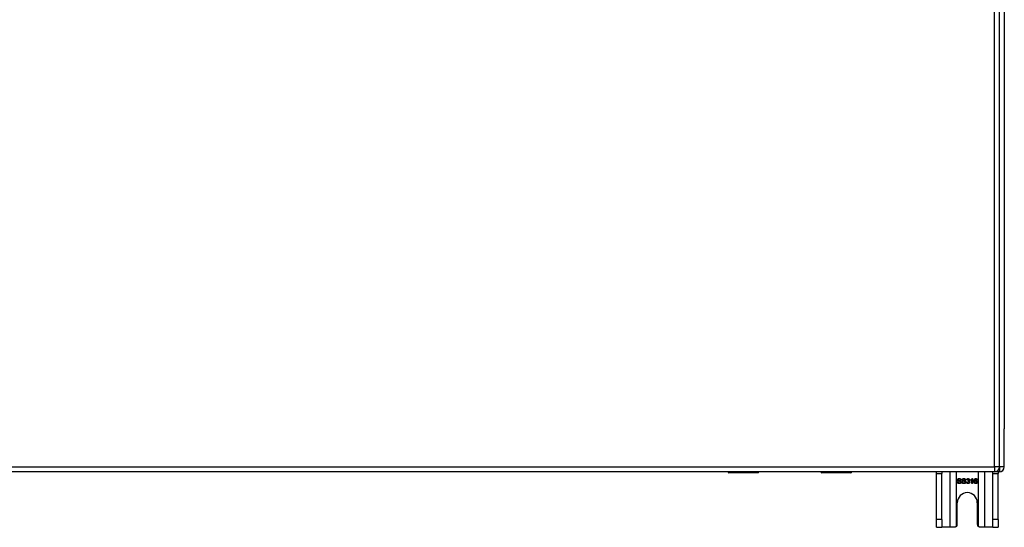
# Model space of a CAD drawing. Header units: inches. Extents: x 20 to 448, y 48 to 213.
# Tile 118 of 235: x 216 to 235, y 109 to 119. Entities that reach past the tile are written whole.
import ezdxf

# ---------------------------------------------------------------- set-up
doc = ezdxf.new("R2010")
doc.units = ezdxf.units.IN
doc.header["$MEASUREMENT"] = 0
doc.layers.add('Visible Edges(ANSI)', color=7, linetype='Continuous', lineweight=25)
doc.layers.add('Visible Tangent Edges(ANSI)', color=7, linetype='Continuous', lineweight=25)

msp = doc.modelspace()

# ---------------------------------------------------------------- linework, layer by layer
at = {"layer": 'Visible Edges(ANSI)'}
for p, q in [((235.398, 110.088), (235.398, 146.808)), ((235.496, 146.113), (235.496, 110.861)), ((235.496, 110.086), (235.496, 110.861)), ((235.299, 109.989), (193.694, 109.989)), ((229.893, 109.987), (199.099, 109.987)), ((230.502, 109.97), (229.912, 109.97)), ((230.518, 109.989), (230.518, 109.985)), ((231.778, 109.987), (230.518, 109.987)), ((231.778, 109.985), (231.778, 109.989)), ((232.383, 109.97), (231.793, 109.97)), ((235.397, 109.987), (232.402, 109.987)), ((234.121, 109.956), (234.121, 109.987)), ((234.121, 109.018), (234.121, 109.956)), ((234.226, 109.987), (234.226, 109.956)), ((234.226, 109.018), (234.226, 109.956)), ((234.845, 109.85), (234.852, 109.85)), ((234.852, 109.85), (234.852, 109.75)), ((235.266, 109.956), (235.266, 109.987)), ((235.266, 109.018), (235.266, 109.956)), ((235.371, 109.987), (235.371, 109.956)), ((235.371, 109.018), (235.371, 109.956)), ((234.543, 109.782), (234.555, 109.783)), ((234.619, 109.822), (234.607, 109.821)), ((234.636, 109.782), (234.648, 109.783)), ((234.713, 109.822), (234.7, 109.821)), ((234.729, 109.776), (234.741, 109.778)), ((234.742, 109.822), (234.73, 109.824)), ((234.753, 109.797), (234.754, 109.808)), ((234.816, 109.813), (234.816, 109.825)), ((234.84, 109.75), (234.84, 109.828)), ((234.852, 109.75), (234.84, 109.75)), ((234.948, 109.825), (234.936, 109.824)), ((234.543, 108.924), (234.543, 109.362)), ((234.949, 109.362), (234.949, 108.924)), ((234.121, 108.862), (234.121, 109.018)), ((234.121, 108.862), (234.226, 108.862)), ((234.226, 109.018), (234.226, 108.862)), ((234.39, 108.862), (234.226, 108.862)), ((234.481, 108.862), (234.39, 108.862)), ((235.102, 108.862), (235.011, 108.862)), ((235.266, 108.862), (235.102, 108.862)), ((235.266, 108.862), (235.266, 109.018)), ((235.266, 108.862), (235.371, 108.862)), ((235.371, 109.018), (235.371, 108.862))]:
    msp.add_line(p, q, dxfattribs=at)
at = {"layer": 'Visible Edges(ANSI)', "flags": 128}
for points in [[(234.546, 109.824), (234.546, 109.826), (234.547, 109.828), (234.547, 109.83), (234.547, 109.831), (234.548, 109.833), (234.549, 109.835), (234.55, 109.837), (234.551, 109.838), (234.552, 109.84), (234.553, 109.841), (234.554, 109.843), (234.556, 109.844), (234.558, 109.845), (234.559, 109.846), (234.561, 109.847), (234.563, 109.848), (234.565, 109.849), (234.567, 109.85), (234.57, 109.85), (234.572, 109.851), (234.574, 109.851), (234.577, 109.851), (234.579, 109.852), (234.582, 109.852)], [(234.582, 109.84), (234.58, 109.84), (234.578, 109.84), (234.577, 109.84), (234.575, 109.84), (234.573, 109.839), (234.572, 109.839), (234.57, 109.839), (234.569, 109.838), (234.568, 109.838), (234.567, 109.837), (234.566, 109.836), (234.565, 109.836), (234.564, 109.835), (234.563, 109.834), (234.562, 109.833), (234.562, 109.832), (234.561, 109.832), (234.56, 109.831), (234.56, 109.83), (234.56, 109.829), (234.559, 109.828), (234.559, 109.827), (234.559, 109.826), (234.559, 109.825)], [(234.582, 109.852), (234.584, 109.852), (234.587, 109.851), (234.59, 109.851), (234.592, 109.851), (234.595, 109.85), (234.597, 109.85), (234.599, 109.849), (234.601, 109.848), (234.603, 109.847), (234.605, 109.846), (234.607, 109.845), (234.609, 109.844), (234.61, 109.842), (234.612, 109.841), (234.613, 109.839), (234.614, 109.838), (234.615, 109.836), (234.616, 109.834), (234.617, 109.832), (234.618, 109.83), (234.618, 109.828), (234.619, 109.826), (234.619, 109.824), (234.619, 109.822)], [(234.607, 109.821), (234.606, 109.822), (234.606, 109.824), (234.606, 109.825), (234.605, 109.827), (234.605, 109.828), (234.604, 109.829), (234.604, 109.83), (234.603, 109.831), (234.602, 109.832), (234.602, 109.833), (234.601, 109.834), (234.6, 109.835), (234.599, 109.836), (234.598, 109.837), (234.596, 109.837), (234.595, 109.838), (234.594, 109.838), (234.592, 109.839), (234.591, 109.839), (234.589, 109.839), (234.588, 109.84), (234.586, 109.84), (234.584, 109.84), (234.582, 109.84)], [(234.64, 109.824), (234.64, 109.826), (234.64, 109.828), (234.64, 109.83), (234.641, 109.831), (234.641, 109.833), (234.642, 109.835), (234.643, 109.837), (234.644, 109.838), (234.645, 109.84), (234.646, 109.841), (234.648, 109.843), (234.649, 109.844), (234.651, 109.845), (234.653, 109.846), (234.654, 109.847), (234.656, 109.848), (234.659, 109.849), (234.661, 109.85), (234.663, 109.85), (234.665, 109.851), (234.668, 109.851), (234.67, 109.851), (234.672, 109.852), (234.675, 109.852)], [(234.675, 109.84), (234.673, 109.84), (234.672, 109.84), (234.67, 109.84), (234.668, 109.84), (234.667, 109.839), (234.665, 109.839), (234.664, 109.839), (234.662, 109.838), (234.661, 109.838), (234.66, 109.837), (234.659, 109.836), (234.658, 109.836), (234.657, 109.835), (234.656, 109.834), (234.655, 109.833), (234.655, 109.832), (234.654, 109.832), (234.654, 109.831), (234.653, 109.83), (234.653, 109.829), (234.653, 109.828), (234.652, 109.827), (234.652, 109.826), (234.652, 109.825)], [(234.675, 109.852), (234.678, 109.852), (234.68, 109.851), (234.683, 109.851), (234.685, 109.851), (234.688, 109.85), (234.69, 109.85), (234.692, 109.849), (234.694, 109.848), (234.697, 109.847), (234.698, 109.846), (234.7, 109.845), (234.702, 109.844), (234.704, 109.842), (234.705, 109.841), (234.706, 109.839), (234.708, 109.838), (234.709, 109.836), (234.71, 109.834), (234.71, 109.832), (234.711, 109.83), (234.712, 109.828), (234.712, 109.826), (234.712, 109.824), (234.713, 109.822)], [(234.7, 109.821), (234.7, 109.822), (234.699, 109.824), (234.699, 109.825), (234.699, 109.827), (234.698, 109.828), (234.698, 109.829), (234.697, 109.83), (234.696, 109.831), (234.696, 109.832), (234.695, 109.833), (234.694, 109.834), (234.693, 109.835), (234.692, 109.836), (234.691, 109.837), (234.69, 109.837), (234.688, 109.838), (234.687, 109.838), (234.686, 109.839), (234.684, 109.839), (234.683, 109.839), (234.681, 109.84), (234.679, 109.84), (234.677, 109.84), (234.675, 109.84)], [(234.73, 109.824), (234.73, 109.826), (234.731, 109.828), (234.731, 109.83), (234.732, 109.832), (234.733, 109.834), (234.734, 109.835), (234.735, 109.837), (234.735, 109.838), (234.737, 109.84), (234.738, 109.841), (234.739, 109.842), (234.74, 109.844), (234.742, 109.845), (234.743, 109.846), (234.744, 109.846), (234.746, 109.847), (234.747, 109.848), (234.749, 109.849), (234.751, 109.849), (234.753, 109.85), (234.754, 109.85), (234.756, 109.85), (234.758, 109.85), (234.76, 109.85)], [(234.76, 109.84), (234.759, 109.84), (234.758, 109.84), (234.757, 109.84), (234.756, 109.84), (234.755, 109.839), (234.754, 109.839), (234.753, 109.839), (234.752, 109.838), (234.751, 109.838), (234.75, 109.837), (234.749, 109.836), (234.748, 109.836), (234.748, 109.835), (234.747, 109.834), (234.746, 109.833), (234.746, 109.832), (234.745, 109.831), (234.744, 109.83), (234.744, 109.829), (234.743, 109.828), (234.743, 109.826), (234.743, 109.825), (234.742, 109.824), (234.742, 109.822)], [(234.76, 109.85), (234.762, 109.85), (234.764, 109.85), (234.766, 109.85), (234.768, 109.849), (234.77, 109.849), (234.772, 109.848), (234.773, 109.848), (234.775, 109.847), (234.777, 109.846), (234.778, 109.845), (234.78, 109.844), (234.781, 109.843), (234.782, 109.841), (234.784, 109.84), (234.785, 109.839), (234.786, 109.837), (234.786, 109.836), (234.787, 109.834), (234.788, 109.833), (234.788, 109.831), (234.789, 109.829), (234.789, 109.828), (234.789, 109.826), (234.789, 109.824)], [(234.777, 109.825), (234.777, 109.826), (234.776, 109.827), (234.776, 109.828), (234.776, 109.829), (234.776, 109.83), (234.775, 109.831), (234.775, 109.832), (234.775, 109.833), (234.774, 109.833), (234.773, 109.834), (234.773, 109.835), (234.772, 109.836), (234.771, 109.837), (234.77, 109.837), (234.77, 109.838), (234.769, 109.838), (234.768, 109.839), (234.767, 109.839), (234.766, 109.839), (234.765, 109.84), (234.764, 109.84), (234.763, 109.84), (234.761, 109.84), (234.76, 109.84)], [(234.816, 109.825), (234.817, 109.826), (234.819, 109.827), (234.821, 109.828), (234.822, 109.829), (234.824, 109.83), (234.825, 109.831), (234.827, 109.832), (234.828, 109.833), (234.83, 109.834), (234.831, 109.835), (234.832, 109.836), (234.834, 109.837), (234.835, 109.838), (234.836, 109.839), (234.837, 109.84), (234.838, 109.841), (234.839, 109.843), (234.84, 109.844), (234.841, 109.845), (234.842, 109.846), (234.843, 109.847), (234.843, 109.848), (234.844, 109.849), (234.845, 109.85)], [(234.883, 109.797), (234.883, 109.799), (234.883, 109.801), (234.884, 109.804), (234.884, 109.806), (234.884, 109.808), (234.884, 109.81), (234.884, 109.812), (234.885, 109.814), (234.885, 109.816), (234.885, 109.818), (234.886, 109.82), (234.886, 109.822), (234.887, 109.823), (234.887, 109.825), (234.888, 109.827), (234.888, 109.828), (234.889, 109.83), (234.889, 109.831), (234.89, 109.833), (234.891, 109.834), (234.892, 109.835), (234.892, 109.837), (234.893, 109.838), (234.894, 109.839)], [(234.894, 109.839), (234.895, 109.84), (234.896, 109.841), (234.897, 109.842), (234.897, 109.842), (234.898, 109.843), (234.899, 109.844), (234.9, 109.845), (234.901, 109.845), (234.902, 109.846), (234.903, 109.846), (234.904, 109.847), (234.905, 109.847), (234.906, 109.848), (234.907, 109.848), (234.908, 109.849), (234.909, 109.849), (234.911, 109.849), (234.912, 109.85), (234.913, 109.85), (234.914, 109.85), (234.915, 109.85), (234.917, 109.85), (234.918, 109.85), (234.919, 109.85)], [(234.908, 109.837), (234.907, 109.836), (234.906, 109.835), (234.906, 109.835), (234.905, 109.834), (234.904, 109.833), (234.903, 109.832), (234.902, 109.831), (234.902, 109.83), (234.901, 109.828), (234.9, 109.827), (234.9, 109.826), (234.899, 109.825), (234.899, 109.823), (234.898, 109.822), (234.898, 109.82), (234.897, 109.818), (234.897, 109.817), (234.897, 109.815), (234.896, 109.813), (234.896, 109.811), (234.896, 109.809), (234.896, 109.806), (234.896, 109.804), (234.896, 109.801)], [(234.919, 109.84), (234.918, 109.84), (234.918, 109.84), (234.917, 109.84), (234.917, 109.84), (234.916, 109.84), (234.916, 109.84), (234.915, 109.84), (234.915, 109.84), (234.914, 109.84), (234.914, 109.84), (234.913, 109.84), (234.913, 109.839), (234.913, 109.839), (234.912, 109.839), (234.912, 109.839), (234.911, 109.839), (234.911, 109.839), (234.911, 109.838), (234.91, 109.838), (234.91, 109.838), (234.909, 109.838), (234.909, 109.837), (234.909, 109.837), (234.908, 109.837)], [(234.919, 109.85), (234.921, 109.85), (234.923, 109.85), (234.925, 109.85), (234.927, 109.85), (234.928, 109.849), (234.93, 109.849), (234.932, 109.848), (234.933, 109.847), (234.935, 109.847), (234.936, 109.846), (234.937, 109.845), (234.939, 109.844), (234.94, 109.843), (234.941, 109.841), (234.942, 109.84), (234.943, 109.839), (234.944, 109.837), (234.945, 109.836), (234.945, 109.834), (234.946, 109.833), (234.947, 109.831), (234.947, 109.829), (234.947, 109.827), (234.948, 109.825)], [(234.931, 109.835), (234.93, 109.835), (234.93, 109.836), (234.93, 109.836), (234.929, 109.837), (234.929, 109.837), (234.928, 109.837), (234.928, 109.838), (234.927, 109.838), (234.927, 109.838), (234.926, 109.838), (234.926, 109.839), (234.925, 109.839), (234.925, 109.839), (234.924, 109.839), (234.924, 109.84), (234.923, 109.84), (234.923, 109.84), (234.922, 109.84), (234.921, 109.84), (234.921, 109.84), (234.92, 109.84), (234.92, 109.84), (234.919, 109.84), (234.919, 109.84)], [(234.936, 109.824), (234.935, 109.825), (234.935, 109.826), (234.935, 109.826), (234.935, 109.827), (234.935, 109.827), (234.935, 109.828), (234.934, 109.828), (234.934, 109.829), (234.934, 109.829), (234.934, 109.83), (234.934, 109.83), (234.934, 109.831), (234.933, 109.831), (234.933, 109.832), (234.933, 109.832), (234.933, 109.832), (234.933, 109.833), (234.932, 109.833), (234.932, 109.833), (234.932, 109.834), (234.932, 109.834), (234.931, 109.834), (234.931, 109.835), (234.931, 109.835)], [(234.585, 109.748), (234.582, 109.748), (234.579, 109.748), (234.576, 109.749), (234.573, 109.749), (234.57, 109.75), (234.567, 109.75), (234.565, 109.751), (234.563, 109.752), (234.56, 109.753), (234.558, 109.754), (234.556, 109.756), (234.554, 109.757), (234.553, 109.759), (234.551, 109.76), (234.55, 109.762), (234.548, 109.764), (234.547, 109.766), (234.546, 109.768), (234.545, 109.77), (234.544, 109.773), (234.544, 109.775), (234.543, 109.777), (234.543, 109.78), (234.543, 109.782)], [(234.561, 109.802), (234.559, 109.803), (234.558, 109.804), (234.557, 109.804), (234.556, 109.805), (234.555, 109.806), (234.554, 109.807), (234.553, 109.807), (234.553, 109.808), (234.552, 109.809), (234.551, 109.81), (234.55, 109.811), (234.55, 109.812), (234.549, 109.813), (234.549, 109.814), (234.548, 109.815), (234.548, 109.816), (234.548, 109.817), (234.547, 109.818), (234.547, 109.819), (234.547, 109.82), (234.547, 109.821), (234.546, 109.822), (234.546, 109.823), (234.546, 109.824)], [(234.555, 109.783), (234.555, 109.781), (234.556, 109.78), (234.556, 109.778), (234.557, 109.776), (234.557, 109.775), (234.558, 109.773), (234.559, 109.772), (234.559, 109.771), (234.56, 109.77), (234.561, 109.769), (234.562, 109.767), (234.563, 109.766), (234.565, 109.766), (234.566, 109.765), (234.568, 109.764), (234.569, 109.763), (234.571, 109.762), (234.573, 109.762), (234.575, 109.761), (234.577, 109.761), (234.579, 109.76), (234.581, 109.76), (234.583, 109.76), (234.585, 109.76)], [(234.559, 109.825), (234.559, 109.825), (234.559, 109.824), (234.559, 109.824), (234.559, 109.823), (234.559, 109.823), (234.559, 109.822), (234.559, 109.822), (234.56, 109.822), (234.56, 109.821), (234.56, 109.821), (234.56, 109.82), (234.56, 109.82), (234.56, 109.82), (234.56, 109.819), (234.561, 109.819), (234.561, 109.819), (234.561, 109.818), (234.561, 109.818), (234.562, 109.818), (234.562, 109.817), (234.562, 109.817), (234.562, 109.817), (234.563, 109.816), (234.563, 109.816)], [(234.598, 109.791), (234.597, 109.791), (234.596, 109.792), (234.595, 109.792), (234.594, 109.792), (234.593, 109.793), (234.591, 109.793), (234.59, 109.794), (234.588, 109.794), (234.586, 109.795), (234.584, 109.795), (234.582, 109.796), (234.58, 109.796), (234.578, 109.797), (234.576, 109.797), (234.574, 109.798), (234.572, 109.798), (234.57, 109.799), (234.568, 109.799), (234.567, 109.8), (234.565, 109.8), (234.564, 109.801), (234.563, 109.801), (234.562, 109.802), (234.561, 109.802)], [(234.563, 109.816), (234.564, 109.816), (234.565, 109.815), (234.566, 109.814), (234.567, 109.814), (234.568, 109.813), (234.57, 109.813), (234.572, 109.812), (234.574, 109.811), (234.576, 109.811), (234.578, 109.81), (234.58, 109.81), (234.583, 109.809), (234.586, 109.808), (234.588, 109.808), (234.591, 109.807), (234.593, 109.807), (234.595, 109.806), (234.597, 109.806), (234.598, 109.805), (234.6, 109.805), (234.602, 109.804), (234.603, 109.804), (234.604, 109.803), (234.605, 109.803)], [(234.622, 109.778), (234.622, 109.776), (234.622, 109.774), (234.622, 109.772), (234.621, 109.77), (234.62, 109.769), (234.62, 109.767), (234.619, 109.765), (234.618, 109.763), (234.617, 109.761), (234.615, 109.76), (234.614, 109.758), (234.612, 109.757), (234.61, 109.756), (234.609, 109.754), (234.607, 109.753), (234.605, 109.752), (234.602, 109.751), (234.6, 109.75), (234.598, 109.75), (234.595, 109.749), (234.593, 109.749), (234.591, 109.748), (234.588, 109.748), (234.585, 109.748)], [(234.585, 109.76), (234.587, 109.76), (234.588, 109.76), (234.59, 109.76), (234.592, 109.761), (234.593, 109.761), (234.595, 109.761), (234.597, 109.762), (234.598, 109.762), (234.599, 109.763), (234.601, 109.764), (234.602, 109.764), (234.603, 109.765), (234.604, 109.766), (234.605, 109.767), (234.606, 109.768), (234.607, 109.768), (234.607, 109.769), (234.608, 109.77), (234.608, 109.772), (234.609, 109.773), (234.609, 109.774), (234.609, 109.775), (234.61, 109.776), (234.61, 109.777)], [(234.61, 109.777), (234.61, 109.778), (234.609, 109.779), (234.609, 109.779), (234.609, 109.78), (234.609, 109.781), (234.609, 109.781), (234.609, 109.782), (234.608, 109.783), (234.608, 109.783), (234.608, 109.784), (234.607, 109.785), (234.607, 109.785), (234.606, 109.786), (234.606, 109.786), (234.605, 109.787), (234.605, 109.787), (234.604, 109.788), (234.603, 109.789), (234.602, 109.789), (234.602, 109.789), (234.601, 109.79), (234.6, 109.79), (234.599, 109.791), (234.598, 109.791)], [(234.605, 109.803), (234.607, 109.802), (234.608, 109.801), (234.609, 109.8), (234.611, 109.8), (234.612, 109.799), (234.613, 109.798), (234.614, 109.797), (234.615, 109.796), (234.616, 109.795), (234.617, 109.794), (234.617, 109.793), (234.618, 109.792), (234.619, 109.791), (234.619, 109.79), (234.62, 109.789), (234.62, 109.788), (234.621, 109.787), (234.621, 109.786), (234.622, 109.785), (234.622, 109.783), (234.622, 109.782), (234.622, 109.781), (234.622, 109.78), (234.622, 109.778)], [(234.679, 109.748), (234.675, 109.748), (234.672, 109.748), (234.669, 109.749), (234.666, 109.749), (234.663, 109.75), (234.661, 109.75), (234.658, 109.751), (234.656, 109.752), (234.654, 109.753), (234.651, 109.754), (234.649, 109.756), (234.648, 109.757), (234.646, 109.759), (234.644, 109.76), (234.643, 109.762), (234.641, 109.764), (234.64, 109.766), (234.639, 109.768), (234.638, 109.77), (234.637, 109.773), (234.637, 109.775), (234.636, 109.777), (234.636, 109.78), (234.636, 109.782)], [(234.654, 109.802), (234.653, 109.803), (234.651, 109.804), (234.65, 109.804), (234.649, 109.805), (234.648, 109.806), (234.648, 109.807), (234.647, 109.807), (234.646, 109.808), (234.645, 109.809), (234.644, 109.81), (234.644, 109.811), (234.643, 109.812), (234.643, 109.813), (234.642, 109.814), (234.642, 109.815), (234.641, 109.816), (234.641, 109.817), (234.64, 109.818), (234.64, 109.819), (234.64, 109.82), (234.64, 109.821), (234.64, 109.822), (234.64, 109.823), (234.64, 109.824)], [(234.648, 109.783), (234.649, 109.781), (234.649, 109.78), (234.649, 109.778), (234.65, 109.776), (234.65, 109.775), (234.651, 109.773), (234.652, 109.772), (234.653, 109.771), (234.653, 109.77), (234.654, 109.769), (234.655, 109.767), (234.657, 109.766), (234.658, 109.766), (234.659, 109.765), (234.661, 109.764), (234.663, 109.763), (234.664, 109.762), (234.666, 109.762), (234.668, 109.761), (234.67, 109.761), (234.672, 109.76), (234.674, 109.76), (234.676, 109.76), (234.678, 109.76)], [(234.652, 109.825), (234.652, 109.825), (234.652, 109.824), (234.652, 109.824), (234.652, 109.823), (234.652, 109.823), (234.653, 109.822), (234.653, 109.822), (234.653, 109.822), (234.653, 109.821), (234.653, 109.821), (234.653, 109.82), (234.653, 109.82), (234.653, 109.82), (234.654, 109.819), (234.654, 109.819), (234.654, 109.819), (234.654, 109.818), (234.654, 109.818), (234.655, 109.818), (234.655, 109.817), (234.655, 109.817), (234.656, 109.817), (234.656, 109.816), (234.656, 109.816)], [(234.691, 109.791), (234.69, 109.791), (234.689, 109.792), (234.688, 109.792), (234.687, 109.792), (234.686, 109.793), (234.685, 109.793), (234.683, 109.794), (234.681, 109.794), (234.679, 109.795), (234.677, 109.795), (234.675, 109.796), (234.673, 109.796), (234.671, 109.797), (234.669, 109.797), (234.667, 109.798), (234.665, 109.798), (234.663, 109.799), (234.661, 109.799), (234.66, 109.8), (234.658, 109.8), (234.657, 109.801), (234.656, 109.801), (234.655, 109.802), (234.654, 109.802)], [(234.656, 109.816), (234.657, 109.816), (234.658, 109.815), (234.659, 109.814), (234.66, 109.814), (234.662, 109.813), (234.663, 109.813), (234.665, 109.812), (234.667, 109.811), (234.669, 109.811), (234.671, 109.81), (234.674, 109.81), (234.676, 109.809), (234.679, 109.808), (234.681, 109.808), (234.684, 109.807), (234.686, 109.807), (234.688, 109.806), (234.69, 109.806), (234.692, 109.805), (234.693, 109.805), (234.695, 109.804), (234.696, 109.804), (234.697, 109.803), (234.698, 109.803)], [(234.678, 109.76), (234.68, 109.76), (234.682, 109.76), (234.683, 109.76), (234.685, 109.761), (234.687, 109.761), (234.688, 109.761), (234.69, 109.762), (234.691, 109.762), (234.693, 109.763), (234.694, 109.764), (234.695, 109.764), (234.696, 109.765), (234.697, 109.766), (234.698, 109.767), (234.699, 109.768), (234.7, 109.768), (234.701, 109.769), (234.701, 109.77), (234.702, 109.772), (234.702, 109.773), (234.702, 109.774), (234.703, 109.775), (234.703, 109.776), (234.703, 109.777)], [(234.715, 109.778), (234.715, 109.776), (234.715, 109.774), (234.715, 109.772), (234.714, 109.77), (234.714, 109.769), (234.713, 109.767), (234.712, 109.765), (234.711, 109.763), (234.71, 109.761), (234.708, 109.76), (234.707, 109.758), (234.705, 109.757), (234.704, 109.756), (234.702, 109.754), (234.7, 109.753), (234.698, 109.752), (234.696, 109.751), (234.693, 109.75), (234.691, 109.75), (234.689, 109.749), (234.686, 109.749), (234.684, 109.748), (234.681, 109.748), (234.679, 109.748)], [(234.703, 109.777), (234.703, 109.778), (234.703, 109.779), (234.703, 109.779), (234.702, 109.78), (234.702, 109.781), (234.702, 109.781), (234.702, 109.782), (234.702, 109.783), (234.701, 109.783), (234.701, 109.784), (234.7, 109.785), (234.7, 109.785), (234.7, 109.786), (234.699, 109.786), (234.698, 109.787), (234.698, 109.787), (234.697, 109.788), (234.696, 109.789), (234.696, 109.789), (234.695, 109.789), (234.694, 109.79), (234.693, 109.79), (234.692, 109.791), (234.691, 109.791)], [(234.698, 109.803), (234.7, 109.802), (234.701, 109.801), (234.703, 109.8), (234.704, 109.8), (234.705, 109.799), (234.706, 109.798), (234.707, 109.797), (234.708, 109.796), (234.709, 109.795), (234.71, 109.794), (234.711, 109.793), (234.711, 109.792), (234.712, 109.791), (234.713, 109.79), (234.713, 109.789), (234.714, 109.788), (234.714, 109.787), (234.714, 109.786), (234.715, 109.785), (234.715, 109.783), (234.715, 109.782), (234.715, 109.781), (234.715, 109.78), (234.715, 109.778)], [(234.76, 109.748), (234.758, 109.748), (234.756, 109.748), (234.754, 109.749), (234.752, 109.749), (234.75, 109.75), (234.748, 109.75), (234.747, 109.751), (234.745, 109.752), (234.743, 109.753), (234.742, 109.754), (234.74, 109.755), (234.739, 109.756), (234.737, 109.757), (234.736, 109.759), (234.735, 109.76), (234.734, 109.762), (234.733, 109.763), (234.732, 109.765), (234.731, 109.767), (234.73, 109.769), (234.73, 109.77), (234.729, 109.772), (234.729, 109.774), (234.729, 109.776)], [(234.741, 109.778), (234.741, 109.776), (234.742, 109.775), (234.742, 109.773), (234.743, 109.772), (234.743, 109.77), (234.744, 109.769), (234.744, 109.768), (234.745, 109.767), (234.746, 109.766), (234.747, 109.765), (234.747, 109.764), (234.748, 109.763), (234.749, 109.762), (234.75, 109.762), (234.751, 109.761), (234.752, 109.76), (234.753, 109.76), (234.754, 109.76), (234.755, 109.759), (234.756, 109.759), (234.757, 109.759), (234.758, 109.759), (234.759, 109.758), (234.761, 109.758)], [(234.762, 109.799), (234.761, 109.799), (234.761, 109.799), (234.761, 109.799), (234.76, 109.799), (234.76, 109.799), (234.76, 109.799), (234.759, 109.799), (234.759, 109.799), (234.759, 109.799), (234.758, 109.798), (234.758, 109.798), (234.758, 109.798), (234.757, 109.798), (234.757, 109.798), (234.757, 109.798), (234.756, 109.798), (234.756, 109.798), (234.755, 109.798), (234.755, 109.798), (234.755, 109.798), (234.754, 109.798), (234.754, 109.798), (234.753, 109.797), (234.753, 109.797)], [(234.754, 109.808), (234.754, 109.808), (234.754, 109.808), (234.755, 109.808), (234.755, 109.808), (234.755, 109.808), (234.755, 109.808), (234.755, 109.808), (234.755, 109.808), (234.755, 109.808), (234.755, 109.808), (234.755, 109.808), (234.755, 109.808), (234.755, 109.808), (234.756, 109.808), (234.756, 109.808), (234.756, 109.808), (234.756, 109.808), (234.756, 109.808), (234.756, 109.808), (234.756, 109.808), (234.756, 109.808), (234.756, 109.808), (234.756, 109.808), (234.756, 109.808)], [(234.756, 109.808), (234.757, 109.808), (234.759, 109.808), (234.76, 109.808), (234.761, 109.808), (234.762, 109.809), (234.764, 109.809), (234.765, 109.809), (234.766, 109.81), (234.767, 109.81), (234.768, 109.811), (234.769, 109.811), (234.77, 109.812), (234.771, 109.813), (234.772, 109.814), (234.773, 109.814), (234.774, 109.815), (234.774, 109.816), (234.775, 109.817), (234.776, 109.818), (234.776, 109.819), (234.776, 109.821), (234.776, 109.822), (234.777, 109.823), (234.777, 109.825)], [(234.794, 109.779), (234.794, 109.777), (234.794, 109.775), (234.794, 109.773), (234.793, 109.771), (234.792, 109.769), (234.792, 109.767), (234.791, 109.766), (234.79, 109.764), (234.789, 109.762), (234.788, 109.76), (234.786, 109.759), (234.785, 109.757), (234.783, 109.756), (234.781, 109.755), (234.779, 109.753), (234.778, 109.752), (234.776, 109.751), (234.774, 109.751), (234.772, 109.75), (234.77, 109.749), (234.767, 109.749), (234.765, 109.748), (234.763, 109.748), (234.76, 109.748)], [(234.761, 109.758), (234.762, 109.758), (234.763, 109.759), (234.765, 109.759), (234.766, 109.759), (234.767, 109.759), (234.769, 109.76), (234.77, 109.76), (234.771, 109.761), (234.772, 109.762), (234.773, 109.763), (234.774, 109.763), (234.775, 109.764), (234.776, 109.765), (234.777, 109.766), (234.778, 109.768), (234.778, 109.769), (234.779, 109.77), (234.78, 109.771), (234.78, 109.772), (234.78, 109.774), (234.781, 109.775), (234.781, 109.776), (234.781, 109.778), (234.781, 109.779)], [(234.781, 109.779), (234.781, 109.781), (234.781, 109.782), (234.781, 109.783), (234.781, 109.785), (234.78, 109.786), (234.78, 109.787), (234.779, 109.788), (234.779, 109.789), (234.778, 109.79), (234.777, 109.791), (234.776, 109.792), (234.776, 109.793), (234.775, 109.794), (234.774, 109.795), (234.773, 109.796), (234.772, 109.796), (234.77, 109.797), (234.769, 109.797), (234.768, 109.798), (234.767, 109.798), (234.766, 109.798), (234.764, 109.799), (234.763, 109.799), (234.762, 109.799)], [(234.789, 109.824), (234.789, 109.823), (234.789, 109.822), (234.789, 109.821), (234.789, 109.82), (234.789, 109.819), (234.788, 109.818), (234.788, 109.817), (234.788, 109.816), (234.787, 109.815), (234.787, 109.814), (234.786, 109.813), (234.786, 109.813), (234.785, 109.812), (234.785, 109.811), (234.784, 109.81), (234.783, 109.809), (234.782, 109.809), (234.781, 109.808), (234.781, 109.807), (234.78, 109.806), (234.779, 109.806), (234.778, 109.805), (234.777, 109.805), (234.775, 109.804)], [(234.775, 109.804), (234.777, 109.804), (234.778, 109.803), (234.78, 109.803), (234.781, 109.802), (234.782, 109.802), (234.783, 109.801), (234.785, 109.8), (234.786, 109.799), (234.787, 109.799), (234.788, 109.798), (234.788, 109.797), (234.789, 109.796), (234.79, 109.795), (234.791, 109.793), (234.791, 109.792), (234.792, 109.791), (234.792, 109.79), (234.793, 109.788), (234.793, 109.787), (234.794, 109.786), (234.794, 109.784), (234.794, 109.783), (234.794, 109.781), (234.794, 109.779)], [(234.84, 109.828), (234.839, 109.827), (234.839, 109.827), (234.838, 109.826), (234.837, 109.825), (234.836, 109.825), (234.835, 109.824), (234.834, 109.823), (234.833, 109.823), (234.832, 109.822), (234.831, 109.821), (234.83, 109.82), (234.829, 109.82), (234.827, 109.819), (234.826, 109.818), (234.825, 109.818), (234.824, 109.817), (234.823, 109.817), (234.822, 109.816), (234.821, 109.815), (234.82, 109.815), (234.819, 109.815), (234.818, 109.814), (234.817, 109.814), (234.816, 109.813)], [(234.918, 109.748), (234.916, 109.748), (234.913, 109.749), (234.911, 109.749), (234.909, 109.749), (234.906, 109.75), (234.904, 109.751), (234.902, 109.752), (234.9, 109.753), (234.898, 109.755), (234.896, 109.756), (234.895, 109.758), (234.893, 109.76), (234.892, 109.762), (234.89, 109.764), (234.889, 109.766), (234.888, 109.769), (234.887, 109.771), (234.886, 109.774), (234.885, 109.778), (234.884, 109.781), (234.884, 109.785), (234.884, 109.788), (234.883, 109.793), (234.883, 109.797)], [(234.896, 109.801), (234.896, 109.803), (234.897, 109.804), (234.898, 109.805), (234.899, 109.806), (234.9, 109.806), (234.901, 109.807), (234.901, 109.808), (234.902, 109.809), (234.903, 109.81), (234.904, 109.81), (234.905, 109.811), (234.906, 109.812), (234.908, 109.812), (234.909, 109.813), (234.91, 109.813), (234.911, 109.813), (234.912, 109.814), (234.913, 109.814), (234.914, 109.814), (234.915, 109.814), (234.916, 109.815), (234.918, 109.815), (234.919, 109.815), (234.92, 109.815)], [(234.917, 109.804), (234.916, 109.804), (234.915, 109.804), (234.913, 109.804), (234.912, 109.803), (234.911, 109.803), (234.91, 109.802), (234.909, 109.802), (234.907, 109.801), (234.906, 109.801), (234.905, 109.8), (234.904, 109.799), (234.903, 109.798), (234.902, 109.797), (234.902, 109.796), (234.901, 109.795), (234.9, 109.794), (234.899, 109.792), (234.899, 109.791), (234.899, 109.79), (234.898, 109.788), (234.898, 109.787), (234.898, 109.785), (234.898, 109.784), (234.898, 109.782)], [(234.898, 109.782), (234.898, 109.781), (234.898, 109.779), (234.898, 109.778), (234.898, 109.776), (234.899, 109.775), (234.899, 109.773), (234.9, 109.772), (234.9, 109.77), (234.901, 109.769), (234.902, 109.767), (234.903, 109.766), (234.903, 109.765), (234.904, 109.764), (234.905, 109.763), (234.907, 109.762), (234.908, 109.761), (234.909, 109.761), (234.91, 109.76), (234.911, 109.759), (234.913, 109.759), (234.914, 109.759), (234.915, 109.758), (234.917, 109.758), (234.918, 109.758)], [(234.937, 109.782), (234.937, 109.783), (234.937, 109.785), (234.936, 109.787), (234.936, 109.788), (234.936, 109.79), (234.935, 109.791), (234.935, 109.792), (234.934, 109.794), (234.934, 109.795), (234.933, 109.796), (234.932, 109.797), (234.931, 109.798), (234.93, 109.799), (234.929, 109.8), (234.928, 109.801), (234.927, 109.801), (234.926, 109.802), (234.925, 109.802), (234.924, 109.803), (234.923, 109.803), (234.921, 109.804), (234.92, 109.804), (234.919, 109.804), (234.917, 109.804)], [(234.918, 109.758), (234.919, 109.758), (234.92, 109.758), (234.922, 109.759), (234.923, 109.759), (234.924, 109.759), (234.925, 109.76), (234.926, 109.76), (234.927, 109.761), (234.928, 109.762), (234.929, 109.763), (234.93, 109.764), (234.931, 109.765), (234.932, 109.766), (234.933, 109.767), (234.934, 109.768), (234.934, 109.769), (234.935, 109.771), (234.935, 109.772), (234.936, 109.773), (234.936, 109.775), (234.936, 109.777), (234.937, 109.778), (234.937, 109.78), (234.937, 109.782)], [(234.949, 109.782), (234.949, 109.78), (234.949, 109.778), (234.949, 109.776), (234.948, 109.773), (234.948, 109.771), (234.947, 109.769), (234.946, 109.767), (234.945, 109.765), (234.944, 109.763), (234.943, 109.761), (234.942, 109.759), (234.941, 109.758), (234.939, 109.756), (234.938, 109.755), (234.936, 109.754), (234.934, 109.753), (234.932, 109.752), (234.931, 109.751), (234.929, 109.75), (234.927, 109.749), (234.925, 109.749), (234.923, 109.749), (234.92, 109.748), (234.918, 109.748)], [(234.92, 109.815), (234.922, 109.815), (234.924, 109.815), (234.926, 109.814), (234.928, 109.814), (234.93, 109.813), (234.931, 109.813), (234.933, 109.812), (234.935, 109.811), (234.936, 109.81), (234.938, 109.809), (234.939, 109.807), (234.941, 109.806), (234.942, 109.804), (234.943, 109.803), (234.945, 109.801), (234.946, 109.799), (234.947, 109.797), (234.947, 109.795), (234.948, 109.793), (234.949, 109.791), (234.949, 109.789), (234.949, 109.787), (234.949, 109.785), (234.949, 109.782)], [(234.525, 108.881), (234.523, 108.879), (234.522, 108.878), (234.52, 108.877), (234.519, 108.875), (234.517, 108.874), (234.515, 108.873), (234.514, 108.872), (234.512, 108.871), (234.51, 108.87), (234.508, 108.869), (234.506, 108.868), (234.505, 108.867), (234.503, 108.866), (234.501, 108.866), (234.499, 108.865), (234.497, 108.864), (234.495, 108.864), (234.493, 108.864), (234.491, 108.863), (234.489, 108.863), (234.487, 108.863), (234.485, 108.863), (234.483, 108.862), (234.481, 108.862)], [(235.011, 108.862), (235.009, 108.862), (235.007, 108.863), (235.005, 108.863), (235.003, 108.863), (235.001, 108.863), (234.999, 108.864), (234.997, 108.864), (234.996, 108.864), (234.994, 108.865), (234.992, 108.866), (234.99, 108.866), (234.988, 108.867), (234.986, 108.868), (234.984, 108.869), (234.982, 108.87), (234.98, 108.871), (234.978, 108.872), (234.977, 108.873), (234.975, 108.874), (234.973, 108.875), (234.972, 108.877), (234.97, 108.878), (234.969, 108.879), (234.967, 108.881)]]:
    msp.add_lwpolyline(points, dxfattribs=at)
at = {"layer": 'Visible Edges(ANSI)'}
for centre, radius, start, end in [((235.299, 110.088), 0.099, 270, 0), ((235.397, 110.086), 0.099, 270, 0), ((229.912, 109.989), 0.0197, 180.55, 270), ((230.502, 109.985), 0.0157, 270, 0), ((231.793, 109.985), 0.0157, 180, 270), ((232.383, 109.989), 0.0197, 270, 359.45), ((234.746, 109.362), 0.203, 0, 180), ((234.481, 108.924), 0.062, 314.9335, 0), ((235.011, 108.924), 0.062, 180, 225.0665)]:
    msp.add_arc(centre, radius, start, end, dxfattribs=at)
at = {"layer": 'Visible Tangent Edges(ANSI)'}
for p, q in [((235.299, 110.088), (235.299, 146.808)), ((193.694, 110.088), (235.299, 110.088)), ((235.299, 110.088), (235.299, 109.989)), ((235.398, 110.088), (235.299, 110.088)), ((235.397, 110.078), (235.397, 109.987)), ((235.496, 110.086), (235.398, 110.086)), ((229.912, 109.989), (229.912, 109.97)), ((230.502, 109.97), (230.502, 109.989)), ((231.793, 109.989), (231.793, 109.97)), ((232.383, 109.97), (232.383, 109.989)), ((234.121, 109.956), (234.226, 109.956)), ((234.39, 109.987), (234.39, 108.862)), ((234.525, 108.881), (234.525, 109.987)), ((234.967, 109.987), (234.967, 108.881)), ((235.102, 108.862), (235.102, 109.987)), ((235.266, 109.956), (235.371, 109.956)), ((234.226, 109.018), (234.121, 109.018)), ((235.371, 109.018), (235.266, 109.018))]:
    msp.add_line(p, q, dxfattribs=at)
at = {"layer": 'Visible Tangent Edges(ANSI)', "flags": 128}
for points in [[(230.132, 109.989), (230.133, 109.987), (230.134, 109.986), (230.136, 109.984), (230.138, 109.983), (230.14, 109.982), (230.143, 109.981), (230.146, 109.98), (230.149, 109.979), (230.152, 109.979), (230.156, 109.978), (230.16, 109.978), (230.163, 109.978), (230.167, 109.978), (230.171, 109.978), (230.174, 109.979), (230.178, 109.979), (230.181, 109.98), (230.184, 109.981), (230.187, 109.982), (230.189, 109.983), (230.191, 109.984), (230.192, 109.986), (230.193, 109.987), (230.194, 109.989)], [(230.175, 109.989), (230.174, 109.989), (230.173, 109.989), (230.172, 109.988), (230.171, 109.988), (230.17, 109.988), (230.169, 109.988), (230.168, 109.988), (230.167, 109.988), (230.166, 109.988), (230.165, 109.988), (230.164, 109.988), (230.163, 109.988), (230.162, 109.988), (230.161, 109.988), (230.16, 109.988), (230.159, 109.988), (230.158, 109.988), (230.157, 109.988), (230.157, 109.988), (230.156, 109.988), (230.155, 109.988), (230.154, 109.989), (230.153, 109.989), (230.152, 109.989)], [(232.101, 109.989), (232.102, 109.987), (232.103, 109.986), (232.104, 109.984), (232.106, 109.983), (232.109, 109.982), (232.111, 109.981), (232.114, 109.98), (232.117, 109.979), (232.121, 109.979), (232.124, 109.978), (232.128, 109.978), (232.132, 109.978), (232.136, 109.978), (232.139, 109.978), (232.143, 109.979), (232.146, 109.979), (232.149, 109.98), (232.152, 109.981), (232.155, 109.982), (232.157, 109.983), (232.159, 109.984), (232.161, 109.986), (232.162, 109.987), (232.163, 109.989)], [(232.143, 109.989), (232.142, 109.989), (232.141, 109.989), (232.14, 109.988), (232.14, 109.988), (232.139, 109.988), (232.138, 109.988), (232.137, 109.988), (232.136, 109.988), (232.135, 109.988), (232.134, 109.988), (232.133, 109.988), (232.132, 109.988), (232.131, 109.988), (232.13, 109.988), (232.129, 109.988), (232.128, 109.988), (232.127, 109.988), (232.126, 109.988), (232.125, 109.988), (232.124, 109.988), (232.123, 109.988), (232.122, 109.989), (232.121, 109.989), (232.121, 109.989)]]:
    msp.add_lwpolyline(points, dxfattribs=at)

doc.saveas('drawing.dxf')
